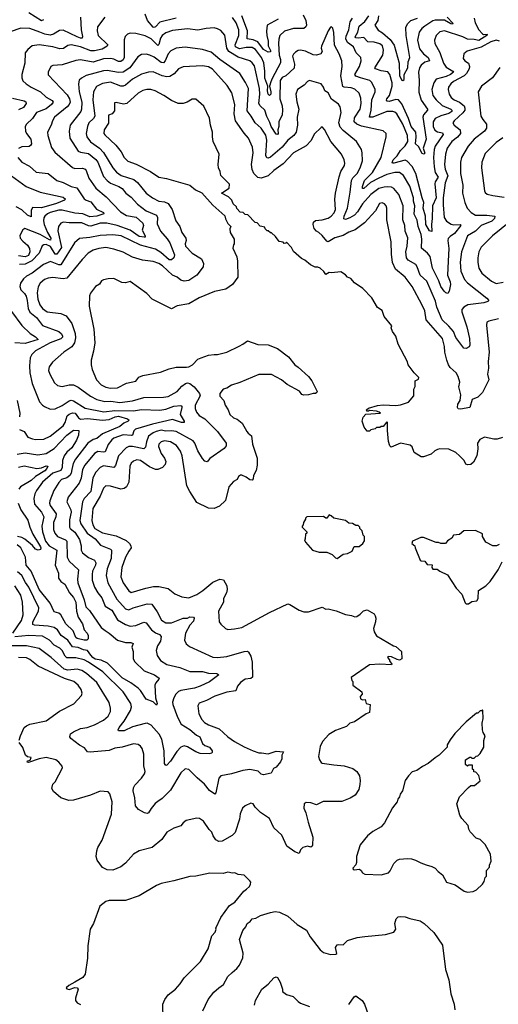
# Model space of a CAD drawing. Extents: x 1933546 to 2138868, y 524910 to 667279.
# Tile 247 of 256: x 2019256 to 2023414, y 611083 to 619632. Entities that reach past the tile are written whole.
import ezdxf

# ---------------------------------------------------------------- set-up
doc = ezdxf.new("R2010")
doc.units = 0

msp = doc.modelspace()

# ---------------------------------------------------------------- linework, layer by layer
at = {"layer": '0CON10XD'}
for points in [[(2019783.7, 619653.6), (2019790.5, 619545), (2019802.3, 619485), (2019798.1, 619471.9), (2019785, 619470.8), (2019755, 619482.1), (2019635, 619542.1), (2019602.4, 619537.6), (2019549.2, 619505), (2019521.3, 619498.7), (2019475, 619506.4), (2019431.5, 619525), (2019345, 619556.7), (2019265, 619557.3), (2019173.6, 619526.4)], [(2019997.2, 619652.8), (2019931.4, 619568.6), (2019928.5, 619535), (2019937.9, 619495), (2020023.3, 619415), (2020015, 619400.9), (2019974.1, 619375.9), (2019905, 619360.6), (2019875, 619361.5), (2019785, 619396.7), (2019705, 619413.1), (2019675, 619406.5), (2019637.6, 619382.4), (2019605, 619378.2), (2019545, 619395.2), (2019425, 619412.9), (2019364.7, 619405.3), (2019327, 619373), (2019305, 619343.3), (2019301.5, 619255), (2019274.6, 619155), (2019276.1, 619126.1), (2019285, 619102), (2019311.4, 619075), (2019355.7, 619045), (2019436.2, 619006.2), (2019485, 618959.2), (2019538.9, 618928.9), (2019546.1, 618915), (2019533.6, 618895), (2019485, 618858.5), (2019402.7, 618825), (2019367.4, 618772.6), (2019314.4, 618725), (2019303.1, 618705), (2019307.8, 618665), (2019314.7, 618644.7), (2019352.2, 618595), (2019360, 618555), (2019351.1, 618538.9), (2019338.5, 618531.5), (2019275, 618527.3), (2019246.4, 618513.6)], [(2019335, 619694.1), (2019445, 619626.2), (2019465, 619633.5)], [(2020616, 619644), (2020475, 619609.8), (2020435, 619569.2), (2020425, 619563.4), (2020415, 619565.9), (2020367.2, 619625), (2020345, 619679.2)], [(2021719.1, 619675), (2021742.7, 619625), (2021747.5, 619585), (2021741.5, 619568.5), (2021725, 619554.5), (2021635, 619554.6), (2021557.3, 619532.7), (2021516.7, 619495), (2021506.8, 619463.2), (2021505.3, 619425), (2021511.2, 619325), (2021522.9, 619285), (2021522.7, 619257.3), (2021449.2, 619120.8), (2021438.9, 619091.1), (2021426.5, 619055), (2021438.4, 619005), (2021436.5, 618985), (2021425, 618974.4), (2021415, 618984.3), (2021409, 619015), (2021411.1, 619055), (2021386, 619125), (2021386.8, 619185), (2021376.1, 619256.1), (2021355.6, 619305), (2021305, 619374.2), (2021275, 619389.8), (2021225, 619389.1), (2021165, 619379), (2021130.4, 619395), (2021128.6, 619415), (2021159.6, 619495), (2021158.7, 619545), (2021135.8, 619605), (2021105, 619650.4)], [(2021500.8, 619635), (2021406.5, 619585), (2021401.3, 619531.3), (2021402, 619495), (2021414.3, 619445), (2021414, 619405), (2021435.4, 619364.6), (2021435, 619353.8), (2021415, 619348.5), (2021375, 619373.9), (2021325, 619438.6), (2021285.8, 619455.8), (2021233.7, 619465), (2021236.1, 619535), (2021185.7, 619665.7)], [(2023205.2, 619645), (2023213.3, 619605), (2023244.4, 619545), (2023275, 619509.2), (2023286.1, 619503.9), (2023316.7, 619505), (2023313.3, 619495), (2023245, 619451.7), (2023205, 619460.4), (2023145, 619461.5), (2023105, 619482.1), (2022945, 619533.8), (2022905, 619527.5), (2022874.5, 619495), (2022860, 619455), (2022860.9, 619425), (2022905.7, 619345.7), (2022938.7, 619255), (2022961.1, 619221.1), (2023017.8, 619185), (2023024.5, 619175), (2022999.2, 619155), (2022962, 619138), (2022873.6, 619116.4), (2022852.7, 619085), (2022836.9, 619025), (2022844, 618975), (2022873.1, 618935), (2022927.3, 618887.3), (2023001.8, 618855), (2023010.4, 618845), (2023010, 618835), (2022983.4, 618816.6), (2022913.1, 618796.9), (2022866.4, 618775), (2022847.1, 618745), (2022848.9, 618705), (2022861.6, 618671.6), (2022885, 618657), (2022928.3, 618648.3), (2022936, 618636), (2022864.2, 618535), (2022856.5, 618505), (2022850.8, 618435), (2022855.2, 618355), (2022865.5, 618305.5), (2022890, 618265), (2022865.7, 618225), (2022862.2, 618207.8), (2022873.4, 618085), (2022841.9, 618015), (2022840.6, 617905), (2022832, 617855), (2022835.8, 617794.2), (2022815, 617799.5), (2022783.6, 617853.6), (2022781.6, 617925), (2022759.8, 617995), (2022765.9, 618045), (2022751.1, 618085), (2022696, 618295), (2022666.1, 618356.1), (2022622.6, 618402.6), (2022605, 618412.7), (2022505, 618387.3), (2022495.9, 618385.9), (2022491.8, 618391.8), (2022501.1, 618415), (2022535, 618451.1), (2022563, 618497), (2022605, 618538), (2022626.5, 618575), (2022625.2, 618625), (2022585, 618723.6), (2022532.5, 618815), (2022515, 618830), (2022496.2, 618836.2), (2022445, 618835.3), (2022325, 618785.3), (2022294.7, 618784.7), (2022309.8, 618845), (2022315.6, 618935), (2022343.1, 619005), (2022343.5, 619025), (2022315.3, 619085.3), (2022298.1, 619105), (2022217.4, 619127.4), (2022175, 619140.8), (2022167.9, 619155), (2022209.4, 619225), (2022223.5, 619275), (2022219.1, 619305), (2022180.4, 619345), (2022156.9, 619395), (2022102.5, 619435), (2022088.3, 619465), (2022091.5, 619488.5), (2022115.2, 619544.8), (2022127.7, 619612.3), (2022146.9, 619645)], [(2022970.4, 619655), (2023019.3, 619600.7), (2023016.2, 619593.8), (2023000.8, 619595), (2022945, 619628.9), (2022865, 619627.7), (2022845, 619621.7), (2022775.2, 619574.8), (2022749.1, 619555), (2022727.1, 619525), (2022713.1, 619455), (2022728.5, 619378.5), (2022763.2, 619335), (2022804, 619305), (2022816.7, 619275), (2022775, 619262.2), (2022743.4, 619236.6), (2022728.7, 619215), (2022720.3, 619175), (2022726.8, 619105), (2022722.8, 619002.8), (2022743.4, 618933.4), (2022800, 618855), (2022798.8, 618845), (2022762.8, 618807.2), (2022757.2, 618785), (2022786.7, 618595), (2022760.6, 618515), (2022776.5, 618473.5), (2022765.8, 618464.2), (2022751.1, 618471.1), (2022719.5, 618529.5), (2022694.8, 618554.8), (2022701.5, 618615), (2022696.9, 618655), (2022657.8, 618705), (2022633.8, 618773.8), (2022575, 618900), (2022545.6, 618935.6), (2022525, 618939.5), (2022465, 618920.9), (2022447.5, 618925), (2022442.3, 618932.3), (2022445.5, 618945), (2022467.3, 618972.7), (2022493.1, 619055), (2022492, 619085), (2022472.9, 619155), (2022455, 619178.4), (2022397.2, 619187.2), (2022347.1, 619205), (2022341.2, 619215), (2022410.4, 619325), (2022416, 619366), (2022407.3, 619405), (2022385, 619423.1), (2022335, 619438), (2022280.6, 619440.6), (2022247, 619477), (2022195, 619471.5), (2022175.6, 619475), (2022171.8, 619481.8), (2022194.1, 619525), (2022205.2, 619574.8), (2022255.7, 619615), (2022288, 619665)], [(2022371.9, 619665), (2022366.7, 619625), (2022340, 619585), (2022371.3, 619541.3), (2022409.1, 619519.1), (2022475, 619461.1), (2022510, 619410), (2022552.8, 619255), (2022554.4, 619144.4), (2022575, 619107.1), (2022585, 619102.5), (2022595, 619113.8), (2022595.6, 619155), (2022627.9, 619215), (2022630, 619265), (2022645.8, 619305), (2022614.4, 619494.4), (2022611.8, 619565), (2022624.8, 619595.2), (2022654, 619626), (2022713.1, 619645)], [(2023077.1, 618915), (2023117.4, 618885), (2023124, 618865), (2023121.5, 618845), (2023107, 618823), (2023030, 618755), (2023019.1, 618735), (2023028.9, 618715), (2023081.5, 618675), (2023086.1, 618645), (2023058.6, 618611.4), (2023010.8, 618575), (2022969.6, 618515), (2022955.3, 618465), (2022945.3, 618375), (2022951.1, 618335), (2022975.3, 618274.8), (2022950.8, 618215), (2022935.8, 618085), (2022934.7, 618025), (2022944.6, 617915), (2022962.7, 617882.7), (2023005, 617857.1), (2023025, 617849.6), (2023083.6, 617853.6), (2023089.6, 617845), (2023031.8, 617775), (2022995, 617750.7), (2022978.8, 617731.2), (2022975.9, 617715), (2022984.9, 617645), (2022978.8, 617535), (2022971.6, 617415), (2022995.9, 617355), (2022998, 617332), (2022986.2, 617275), (2022975, 617255.8), (2022958.9, 617258.9), (2022944.1, 617274.1), (2022915, 617315.7), (2022898.2, 617365), (2022841.6, 617475), (2022821.6, 617575), (2022798, 617605), (2022747.2, 617647.3), (2022750.2, 617725), (2022745, 617766), (2022719, 617835), (2022709.9, 617889.9), (2022684, 617944), (2022688.3, 618015), (2022676.6, 618055), (2022677.4, 618085), (2022645, 618187.5), (2022589.2, 618279.2), (2022556.2, 618306.2), (2022515, 618304.2), (2022445, 618286.7), (2022377.3, 618257.3), (2022302.2, 618217.8), (2022245, 618165.7), (2022235, 618166.7), (2022232.9, 618185), (2022252.6, 618235), (2022320, 618305), (2022395.3, 618435), (2022440, 618615), (2022438.8, 618645), (2022415, 618667.5), (2022225, 618706.5), (2022183.8, 618725), (2022160.9, 618745), (2022165, 618779.4), (2022214.2, 618855), (2022222.2, 618905), (2022220.7, 618950.7), (2022203.8, 618995), (2022167.8, 619027.8), (2022135, 619040.6), (2022074.8, 619044.8), (2022063.2, 619053.2), (2022047.1, 619145), (2022056.1, 619225), (2022053.8, 619273.8), (2022031.9, 619335), (2021992, 619412), (2021985, 619520), (2021977.7, 619557.7), (2021965, 619570), (2021955, 619566.2), (2021936.7, 619535), (2021877.9, 619402.1), (2021875.6, 619385), (2021884.4, 619355), (2021873.4, 619336.6), (2021835, 619324.5), (2021805, 619325.6), (2021738.7, 619358.7), (2021695, 619368.6), (2021675, 619365.7), (2021650.7, 619349.3), (2021635, 619333.8), (2021627.1, 619315), (2021643.1, 619245), (2021640.4, 619209.6), (2021566.9, 619145), (2021535, 619130), (2021520.2, 619105), (2021514.7, 618945), (2021535.3, 618885), (2021540, 618845), (2021535.3, 618804.7), (2021506.2, 618745), (2021507.1, 618705), (2021497.5, 618675), (2021501.9, 618645), (2021495, 618635.8), (2021485, 618638), (2021441, 618705), (2021428.7, 618738.7), (2021402.1, 618792.1), (2021385, 618846.4), (2021343.9, 618885), (2021333.4, 618903.4), (2021342.5, 618985), (2021340.7, 619035), (2021295, 619230), (2021276.6, 619256.6), (2021254.3, 619275), (2021155, 619307.9), (2021074.3, 619354.3), (2021056.5, 619385), (2021036.9, 619496.9), (2021005, 619536.9), (2020975, 619553.3), (2020945, 619560), (2020875, 619554.5), (2020805, 619539.5), (2020715, 619552.9), (2020585, 619539.3), (2020525, 619517.9), (2020495.2, 619494.8), (2020479.6, 619470.4), (2020465, 619416.9), (2020455, 619409.2), (2020397.7, 619465), (2020345, 619492.1), (2020265, 619511.2), (2020215, 619514.5), (2020193.1, 619506.9), (2020171.9, 619485), (2020163.1, 619456.9), (2020164.7, 619305), (2020156.5, 619283.5), (2020135, 619268.9), (2020115, 619269.5), (2020075, 619289.4), (2020045, 619295.9), (2019985, 619292.5), (2019895, 619263.1), (2019785, 619284.7), (2019745, 619277.7), (2019625, 619239.2), (2019545.6, 619234.4), (2019526.2, 619225), (2019504.2, 619175), (2019505, 619153.3), (2019668.3, 618978.3), (2019689.7, 618945), (2019694.1, 618915), (2019687.3, 618895), (2019669.7, 618875), (2019559.4, 618785), (2019541.5, 618755), (2019528.5, 618715), (2019498.9, 618655), (2019500.9, 618625), (2019533.7, 618523.6), (2019562.1, 618482.1), (2019715, 618347.9), (2019735, 618340), (2019801.5, 618341.5), (2019825, 618334.4), (2019835, 618321.2), (2019856, 618255), (2019919.2, 618169.1), (2020007.1, 618095), (2020131.2, 617965), (2020185, 617931.1), (2020267.8, 617917.8), (2020327.1, 617865), (2020331.8, 617845), (2020319.6, 617805), (2020345.7, 617755), (2020346.2, 617745), (2020336.7, 617743.3), (2020295, 617748.1), (2020215.3, 617805.3), (2020104.2, 617844.2), (2020013.7, 617866.3), (2019955, 617865.2), (2019875, 617840.4), (2019855, 617842.9), (2019795, 617868.6), (2019685, 617867.6), (2019636.1, 617873.9), (2019615, 617865.5), (2019592.7, 617837.3), (2019587.9, 617797.9), (2019618.5, 617655), (2019577.9, 617595), (2019565, 617596.9), (2019525, 617661.9), (2019485, 617679.4), (2019465, 617678.5), (2019452.9, 617667.1), (2019424.2, 617605), (2019363.1, 617536.9), (2019305, 617510), (2019255, 617506.5)], [(2023426.2, 619216.2), (2023363.3, 619126.7), (2023267.1, 619055), (2023240, 619005), (2023262.9, 618795), (2023278.1, 618765), (2023310, 618725), (2023311.1, 618688.9), (2023294.4, 618665), (2023205, 618595.5), (2023152.7, 618535), (2023093.6, 618435), (2023084.6, 618395), (2023084, 618295), (2023106.4, 618195), (2023102.5, 618125), (2023122.5, 618045), (2023144.4, 617995), (2023178.3, 617958.3), (2023215, 617935.5), (2023315, 617933.3), (2023383.8, 617925), (2023380.8, 617905), (2023358.3, 617881.7), (2023265, 617843.9), (2023215, 617796.6), (2023145.5, 617755), (2023093.3, 617615), (2023082.4, 617527.6), (2023087.5, 617447.5), (2023120.8, 617375), (2023145, 617347.1), (2023314.6, 617214.6), (2023331.2, 617195), (2023323.3, 617185), (2023287.4, 617172.6), (2023150, 617155), (2023114.2, 617135), (2023097.8, 617115), (2023098.2, 617095), (2023140.3, 616965), (2023163.6, 616865), (2023167.5, 616805), (2023159.7, 616790.3), (2023135, 616778), (2023115, 616780), (2023045, 616872.5), (2023025.4, 616925), (2022985, 616971.8), (2022925.8, 617025.8), (2022879.5, 617135), (2022867, 617187), (2022792.9, 617362.9), (2022735, 617413.1), (2022709.2, 617485), (2022696.4, 617505), (2022631.4, 617545), (2022615.3, 617565.3), (2022610.3, 617615), (2022622.1, 617665), (2022629.2, 617739.2), (2022603.8, 617795), (2022600.4, 617845), (2022583.5, 617895), (2022586.9, 618015), (2022549.2, 618115), (2022505, 618166.4), (2022485, 618176.8), (2022455, 618180.3), (2022421.7, 618178.3), (2022375, 618165.3), (2022307.2, 618115), (2022235, 618033.9), (2022191.7, 617965), (2022165, 617936), (2022125, 617910.9), (2022085, 617897.8), (2022071.8, 617901.8), (2022074.1, 617925), (2022103.3, 617995), (2022128.3, 618135), (2022138.8, 618235), (2022151.4, 618258.6), (2022188.7, 618295), (2022214.6, 618345), (2022235.4, 618405), (2022231.8, 618475), (2022225.4, 618505.4), (2022183.3, 618575), (2022065, 618670), (2022038.8, 618698.8), (2022027.7, 618735), (2022050, 618825), (2022041.1, 618875), (2022025, 618898.6), (2021965, 618942.9), (2021936.9, 618996.9), (2021908, 619015), (2021894.7, 619044.7), (2021875, 619074.2), (2021775, 619104), (2021755, 619095.8), (2021727.4, 619062.6), (2021670.8, 619025), (2021655.6, 618985), (2021662.4, 618917.6), (2021682.2, 618855), (2021667.8, 618785), (2021670.8, 618715), (2021658.8, 618655), (2021638.9, 618625), (2021585, 618584.7), (2021535.7, 618524.3), (2021435, 618437.7), (2021415, 618428.2), (2021402.2, 618432.2), (2021393.4, 618453.4), (2021402.1, 618585), (2021395, 618628.1), (2021355, 618690.9), (2021300.4, 618735), (2021267.7, 618795), (2021231.5, 618841.5), (2021242.7, 619035), (2021217.6, 619087.6), (2021167.3, 619165), (2020993.5, 619285), (2020919.7, 619349.8), (2020845, 619372), (2020695, 619393.6), (2020615, 619383.8), (2020569.2, 619360.8), (2020546.4, 619335), (2020518.8, 619275), (2020505, 619257.9), (2020485, 619261.6), (2020425, 619306.1), (2020388, 619325), (2020355, 619331.8), (2020315, 619330), (2020281.7, 619308.3), (2020212, 619215), (2020155, 619176.8), (2020115, 619173.8), (2020015, 619190.5), (2019985, 619188.4), (2019835, 619146.4), (2019793.9, 619123.9), (2019773.4, 619106.6), (2019768.6, 619075), (2019774.1, 619004.1), (2019796.7, 618915), (2019794.2, 618855.8), (2019786.2, 618833.8), (2019693.8, 618715), (2019686.1, 618663.9), (2019692.4, 618602.4), (2019765, 618490.5), (2019785, 618480.9), (2019855, 618468.8), (2019917.5, 618417.5), (2019933.8, 618395), (2019985, 618269.4), (2020015.2, 618235.2), (2020045, 618213.7), (2020116.5, 618185), (2020146.3, 618166.3), (2020178.6, 618125), (2020225, 618092.1), (2020279.7, 618029.8), (2020355, 617971.6), (2020445.5, 617935), (2020453.2, 617915), (2020450.2, 617859.8)], [(2023425, 619446.6), (2023395, 619454), (2023349.3, 619440.7), (2023265.6, 619394.4), (2023142.4, 619357.6), (2023115, 619336.2), (2023107.5, 619295), (2023124, 619275), (2023155.6, 619255), (2023164.6, 619225), (2023160.8, 619205), (2023137.2, 619165), (2023116.1, 619143.9), (2023025.5, 619095), (2023000.5, 619075), (2022982.1, 619045), (2022977.7, 619025), (2022986.6, 618986.6), (2023003.3, 618955), (2023030, 618935), (2023077.1, 618915)], [(2023416.2, 617033.8), (2023332.5, 617015), (2023315, 617006), (2023310.3, 616980.3), (2023334.8, 616745), (2023327, 616665), (2023329.3, 616605), (2023319.1, 616555), (2023331.1, 616505), (2023275, 616394.2), (2023235, 616354.3), (2023187, 616333), (2023165, 616264.4), (2023085, 616251.4), (2023064.2, 616254.2), (2023059.2, 616265), (2023062.2, 616295), (2023083.2, 616326.8), (2023086.8, 616375), (2023070.7, 616445), (2023080, 616485), (2023064.7, 616534.7), (2023046.4, 616566.4), (2022995, 616613.1), (2022981.2, 616635), (2022965.3, 616675), (2022950.3, 616745), (2022947.4, 616795), (2022927.8, 616865), (2022787.7, 617025), (2022775.2, 617105.2), (2022749.7, 617160.3), (2022666.2, 617316.2), (2022605, 617396.2), (2022522.1, 617465), (2022493.4, 617525), (2022484.7, 617595), (2022482.4, 617702.4), (2022446.4, 617895), (2022444.5, 617995), (2022439.5, 618015), (2022425, 618034.4), (2022405, 618041.8), (2022383.1, 618035), (2022347, 617973), (2022252.2, 617867.8), (2022171.5, 617808.5), (2022115, 617786), (2022065, 617757.7), (2021992.9, 617737.1), (2021935, 617703.9), (2021925, 617707.5), (2021885, 617759.2), (2021855, 617782.9), (2021835.3, 617795.3), (2021815, 617820), (2021806.5, 617855), (2021809.3, 617875), (2021825, 617888.9), (2021885, 617894.8), (2021935, 617908.9), (2021960.9, 617925), (2021989.4, 617955), (2021998.2, 617985), (2021994.6, 618075), (2022000.4, 618125), (2022031.8, 618268.2), (2022046.9, 618315), (2022077.3, 618365), (2022080.8, 618385), (2022076.2, 618415), (2022051.5, 618465), (2021960.4, 618575), (2021905, 618678), (2021885, 618701.2), (2021875, 618696), (2021815, 618638), (2021787.8, 618582.2), (2021745, 618537.7), (2021634.7, 618475.3), (2021545, 618381.1), (2021465, 618321.5), (2021415, 618276.2), (2021355.3, 618254.7), (2021325, 618262.9), (2021291.3, 618295), (2021275, 618331.2), (2021270.3, 618375), (2021284.6, 618475), (2021280, 618525), (2021243.1, 618603.1), (2021205, 618646.9), (2021129.7, 618755), (2021118.4, 618815), (2021124.7, 618895), (2021097.7, 618997.7), (2021059.9, 619059.9), (2020932.3, 619202.3), (2020895, 619221.8), (2020845, 619232), (2020675, 619221.9), (2020635, 619205.6), (2020597.4, 619162.6), (2020561.5, 619138.5), (2020535.4, 619135.4), (2020495.4, 619144.6), (2020415, 619178.7), (2020375, 619176.8), (2020315, 619158.2), (2020235, 619116.8), (2020175, 619063.1), (2020155, 619054.6), (2020135, 619054.7), (2020045, 619089.4), (2019975, 619079.1), (2019925, 619050.5), (2019897.3, 619005), (2019890.5, 618935), (2019908.2, 618795), (2019896.9, 618775), (2019857.7, 618735), (2019844.6, 618705), (2019832.7, 618645), (2019840.7, 618615), (2019870.3, 618570.3), (2019949.5, 618515), (2019985, 618479.6), (2020066.5, 618346.5), (2020096.9, 618306.9), (2020138, 618278), (2020246.8, 618243.2), (2020279.3, 618219.3), (2020355, 618124.5), (2020408.9, 618085), (2020465, 618056.1), (2020515, 618050.4), (2020546.5, 618035), (2020580, 617985), (2020611.8, 617885), (2020647.7, 617835), (2020665, 617784), (2020698.7, 617735), (2020702.8, 617715), (2020693.2, 617685), (2020696.4, 617666.4), (2020753.3, 617603.3), (2020834.3, 617555), (2020854.4, 617515), (2020850, 617485), (2020795.6, 617415), (2020725, 617368.2), (2020685, 617361.2), (2020655, 617370.6), (2020625.5, 617395.5), (2020584, 617415), (2020496.4, 617495), (2020465, 617515.4), (2020415, 617531.2), (2020323.2, 617543.2)], [(2019195, 618949.3), (2019296.7, 618926.7), (2019308.9, 618918.9), (2019313.8, 618905), (2019289.6, 618870.4), (2019245, 618848.8)], [(2020507.5, 618972.5), (2020432.5, 619015), (2020395, 619025.6), (2020360, 619025), (2020325, 619015.7), (2020286, 618995), (2020186.2, 618903.8), (2020159.1, 618899.1), (2020095, 618913.3), (2020080, 618910), (2020078.8, 618841.2), (2020058.8, 618815), (2020027.5, 618802.5), (2020027.8, 618732.2), (2019990, 618675), (2019987.5, 618645), (2019995, 618630.8), (2020091.1, 618541.1), (2020137.5, 618485), (2020164.2, 618435), (2020194.5, 618404.5), (2020267.3, 618377.3), (2020392.7, 618312.7), (2020464.1, 618264.1), (2020532.3, 618252.3), (2020733.9, 618193.9), (2020783.9, 618153.9), (2020838, 618128), (2020935, 618022.5), (2021038.3, 617928.3), (2021043, 617903), (2021063, 617863), (2021090, 617835), (2021082.5, 617815), (2021083.6, 617783.6), (2021120, 617725), (2021120, 617685), (2021113, 617677), (2021108.3, 617648.3), (2021141.7, 617571.7), (2021147.5, 617535), (2021150, 617395), (2021105, 617332.5), (2021046.4, 617293.6), (2020948.3, 617271.7), (2020815, 617216.2), (2020725, 617166.2), (2020625, 617146.2), (2020575, 617121.2), (2020406.4, 617206.4), (2020360, 617255), (2020215, 617358.8), (2020175, 617348), (2020145, 617350.8), (2020075, 617383.8), (2020025, 617383.3), (2019985, 617374.2), (2019965.7, 617364.3), (2019950, 617335), (2019914.6, 617315.4), (2019872, 617258), (2019862, 617235), (2019858.8, 617145), (2019900, 616945), (2019908.8, 616825), (2019898, 616755), (2019876, 616675), (2019878, 616635), (2019886, 616595), (2019924.2, 616505), (2019965, 616461.2), (2020005, 616440), (2020045, 616432.5), (2020105, 616434.2), (2020185, 616476.2), (2020265, 616493.8), (2020291.2, 616528.8), (2020325, 616543.8), (2020478.3, 616571.7), (2020555, 616601.2), (2020615, 616616.2), (2020705, 616613.8), (2020725, 616618.8), (2020756.7, 616635), (2020805, 616683.3), (2020832.7, 616697.3), (2020895, 616718), (2020945, 616726), (2020975.9, 616724.1), (2021055, 616746.2), (2021161.7, 616798.3), (2021195, 616813.8), (2021235, 616843.3), (2021325, 616811.2), (2021415, 616808), (2021495, 616776.7), (2021592.5, 616705), (2021647.5, 616635), (2021676.7, 616615), (2021763.9, 616533.9), (2021793.3, 616495), (2021840, 616405), (2021837.5, 616395), (2021825, 616387.5), (2021805, 616387.5), (2021765, 616373.3), (2021725, 616372.5), (2021708.3, 616378.3), (2021687, 616407), (2021580, 616465), (2021530, 616505), (2021445, 616552.5), (2021335, 616550), (2021167.7, 616482.3), (2021095, 616460), (2021055, 616434), (2021025, 616424), (2020995.7, 616385), (2020994.3, 616364.3), (2021030, 616325), (2021040, 616285), (2021066.2, 616245), (2021081.2, 616205), (2021114.2, 616174.2), (2021145, 616163.8), (2021189.7, 616129.7), (2021228, 616055), (2021242.4, 616042.4), (2021269.4, 616019.4), (2021279.4, 615945), (2021319.2, 615825), (2021319.2, 615765), (2021311.7, 615718.3), (2021286.7, 615675), (2021283.3, 615645), (2021275, 615633.8), (2021255, 615636.2), (2021225, 615661.2), (2021186.1, 615676.1), (2021175, 615676.2), (2021157.5, 615665), (2021145, 615640), (2021115, 615622.5), (2021073.6, 615576.4), (2021044.1, 615455.9), (2020991.7, 615408.3), (2020945, 615386.7), (2020895, 615390.6), (2020795, 615440.8), (2020734.3, 615535), (2020708.5, 615585), (2020667.5, 615845), (2020652.9, 615885), (2020618.1, 615935), (2020565, 615966.4), (2020515, 615974.6), (2020485, 615965.9), (2020465.4, 615945), (2020462.1, 615925), (2020484.8, 615864.8), (2020515.6, 615825), (2020525.8, 615795), (2020521.2, 615768.8), (2020495.5, 615744.5), (2020455, 615725.7), (2020435, 615726.5), (2020385, 615748.2), (2020305, 615805.8), (2020275, 615810.5), (2020245, 615799.7), (2020225, 615780), (2020213.1, 615755), (2020205.3, 615615), (2020185, 615575.6), (2020165, 615562.7), (2020135, 615556.9), (2020045, 615582.5), (2020005, 615584.4), (2019985, 615564.2), (2019955.6, 615494.4), (2019891.7, 615388.3), (2019883.6, 615285), (2019892.4, 615245), (2019909.6, 615215), (2019975, 615176.9), (2020095, 615150), (2020179.9, 615109.9), (2020209.5, 615085), (2020222.7, 615065), (2020223.6, 615045), (2020203.7, 615016.3), (2020175, 614964.2), (2020142.9, 614875), (2020133.7, 614793.7), (2020155, 614742), (2020205, 614673.8), (2020225, 614658.8), (2020353.4, 614696.6), (2020419.8, 614710.2), (2020465, 614711.5), (2020545, 614692.9), (2020605, 614646), (2020665, 614620), (2020725, 614611.4), (2020795, 614641.9), (2020846.2, 614675), (2020933.2, 614746.8), (2020995, 614773.3), (2021027.3, 614767.3), (2021056.2, 614715), (2021060, 614685), (2021052.5, 614655), (2021026.2, 614605), (2021025.9, 614574.1), (2020983.9, 614496.1), (2020990, 614405), (2021002.3, 614382.3), (2021045, 614346.7), (2021065, 614337.5), (2021123.6, 614343.6), (2021185, 614353.8), (2021425, 614484.2), (2021585, 614559.2), (2021603.3, 614555), (2021685, 614506.2), (2021725, 614491.2), (2021765, 614491.2), (2021885, 614530), (2021915, 614513.8), (2021935, 614516.2), (2022005, 614500), (2022085, 614467.5), (2022139.3, 614459.3), (2022167, 614447), (2022185, 614450), (2022215, 614470), (2022242, 614498), (2022275, 614506.7), (2022334, 614474), (2022343.8, 614455), (2022348.8, 614435), (2022346.1, 614403.9), (2022330, 614345), (2022336.1, 614316.1), (2022355, 614282.5), (2022503.8, 614195), (2022525, 614190.8), (2022572.3, 614145), (2022576.7, 614083.3), (2022555, 614070.8), (2022535.5, 614075.5), (2022485, 614100), (2022458.3, 614101.7), (2022450, 614095), (2022470, 614075), (2022470, 614065), (2022490, 614035), (2022485, 614030), (2022385, 614037.5), (2022295, 614030), (2022135, 613920), (2022140, 613895), (2022150, 613885), (2022150, 613855), (2022227.5, 613795), (2022230, 613775), (2022213.3, 613755), (2022217.5, 613735), (2022235, 613726.7), (2022258.3, 613728.3), (2022265, 613693.3), (2022300, 613685), (2022293.8, 613616.2), (2022265, 613606.2), (2022165, 613536), (2022125, 613523.3), (2022095.9, 613494.1), (2021998.3, 613461.7), (2021942.5, 613425), (2021886.7, 613365), (2021867.3, 613322.7), (2021853.3, 613235), (2021861.4, 613205), (2021875, 613183.3), (2021885, 613176.7), (2021985, 613160.8), (2022075, 613154.4), (2022151.2, 613131.2), (2022183.5, 613103.5), (2022206.8, 613066.8), (2022214.6, 613025), (2022209.8, 612990.2), (2022201.5, 612948.5), (2022170.4, 612899.6), (2022126.5, 612873.5), (2022055, 612843.3), (2021893.6, 612843.6), (2021835, 612814), (2021785, 612831.2), (2021745, 612836.2), (2021727.5, 612825), (2021723.8, 612785), (2021743.3, 612745), (2021761.2, 612665), (2021803, 612533), (2021801.2, 612465), (2021797.5, 612455), (2021785, 612447.5), (2021755, 612456.7), (2021715, 612444.4), (2021694.5, 612425.5), (2021685, 612392.5), (2021645.8, 612405.8), (2021576.2, 612455), (2021532, 612552), (2021464.5, 612614.5), (2021425, 612696), (2021348.8, 612748.8), (2021302.5, 612795), (2021285, 612822.5), (2021265, 612830), (2021215, 612807.5), (2021192.5, 612785), (2021172.5, 612737.5), (2021165, 612690), (2021128.8, 612575), (2021100.8, 612549.2), (2021015, 612499.5), (2020985, 612497.5), (2020960.7, 612510.7), (2020935.6, 612545), (2020925, 612577.5), (2020901.7, 612601.7), (2020853, 612673), (2020817.5, 612695), (2020795, 612699.2), (2020701.7, 612678.3), (2020675, 612660), (2020655, 612631.2), (2020595, 612613.3), (2020535, 612576.2), (2020490, 612515), (2020406.6, 612443.4), (2020294.5, 612415.5), (2020244.4, 612385.6), (2020175, 612308.8), (2020135, 612276.7), (2020065, 612248), (2020015, 612250.5), (2019975, 612270), (2019929.5, 612335), (2019921.5, 612365), (2019927.1, 612415), (2019936.5, 612445), (2019971.5, 612508.5), (2020054.3, 612735), (2020060.5, 612840.5), (2020040.7, 612910.7), (2020025, 612927.5), (2019955, 612932.5), (2019872.3, 612897.7), (2019725, 612854), (2019683.9, 612853.9), (2019612.5, 612875), (2019550.5, 612930.5), (2019536.4, 612956.4), (2019543.8, 612995), (2019563.8, 613015), (2019627.5, 613135), (2019625, 613150), (2019597.5, 613185), (2019570, 613205), (2019485, 613226), (2019424.3, 613215.7), (2019333.3, 613183.3), (2019320, 613185), (2019325, 613196.7), (2019348.3, 613201.7), (2019357, 613227), (2019325, 613232.5), (2019307.5, 613245), (2019283.6, 613313.6), (2019252.5, 613355)], [(2023450, 616005), (2023405, 615990), (2023375, 615988.8), (2023295, 616008), (2023252.7, 615987.3), (2023232, 615955), (2023236, 615905), (2023226, 615845), (2023198.7, 615791.3), (2023175, 615770.8), (2023145.9, 615765.9), (2023132.7, 615772.7), (2023117.1, 615805), (2023078, 615845), (2023045, 615872.9), (2022985, 615904.2), (2022905, 615906.7), (2022885, 615901.2), (2022860.9, 615889.1), (2022830.3, 615859.7), (2022765, 615836.7), (2022745, 615836.2), (2022684.1, 615874.1), (2022665, 615922.5), (2022647.7, 615937.7), (2022565, 615953.8), (2022481.7, 615921.7), (2022470.5, 615930.5), (2022460.5, 615970.5), (2022450, 616065), (2022450, 616135), (2022445, 616140), (2022415, 616100), (2022395, 616100), (2022385, 616090), (2022355, 616090), (2022345, 616080), (2022305, 616070), (2022295, 616060), (2022275, 616060), (2022247.5, 616095), (2022230, 616145), (2022240.3, 616179.7), (2022263.3, 616206.7), (2022390, 616215), (2022380, 616225), (2022355, 616232.5), (2022295, 616240), (2022287, 616233), (2022273, 616233), (2022270, 616245), (2022285, 616257.5), (2022365, 616282.5), (2022415, 616287.5), (2022525, 616283.3), (2022565, 616287.5), (2022635, 616310), (2022680, 616365), (2022680, 616425), (2022691.7, 616448.3), (2022692.5, 616495), (2022719.3, 616510.7), (2022723.3, 616525), (2022682.5, 616565), (2022630, 616635), (2022625, 616660), (2022542.5, 616815), (2022522.5, 616885), (2022493.3, 616925), (2022482.5, 616955), (2022487.5, 616975), (2022423.3, 617055), (2022406.1, 617106.1), (2022364.1, 617134.1), (2022315.8, 617215.8), (2022237.7, 617297.7), (2022165, 617346.7), (2022132.5, 617385), (2022105, 617397.5), (2022085, 617416.7), (2022045, 617442.5), (2021965, 617433.3), (2021943.6, 617436.4), (2021915, 617420), (2021896.8, 617446.8), (2021865, 617473.3), (2021845, 617482.5), (2021823.6, 617483.6), (2021783, 617503), (2021733, 617543), (2021705, 617557.5), (2021635, 617620), (2021617.5, 617655), (2021575, 617700), (2021568.3, 617691.7), (2021555, 617690), (2021545, 617700), (2021510, 617705), (2021478.3, 617748.3), (2021445, 617780), (2021435, 617780), (2021415, 617800), (2021405, 617800), (2021390, 617815), (2021385, 617830), (2021345, 617840), (2021318.3, 617868.3), (2021301.7, 617871.7), (2021238.3, 617938.3), (2021215, 617940), (2021198.3, 617958.3), (2021171.7, 617961.7), (2021141.7, 617991.7), (2021138.3, 618008.3), (2021111.7, 618031.7), (2021100, 618065), (2021070, 618095), (2021010, 618125), (2021075, 618170), (2021077.5, 618205), (2021005, 618280), (2020997.5, 618315), (2020982.5, 618345), (2020980, 618375), (2020988.8, 618465), (2020936.7, 618575), (2020930, 618615), (2020932.5, 618655), (2020912.5, 618715), (2020906.4, 618776.4), (2020855, 618880), (2020785, 618942.5), (2020755, 618942.5), (2020710, 618915), (2020676.1, 618903.9), (2020634.1, 618904.1), (2020575, 618931.2), (2020507.5, 618972.5)], [(2023452.2, 618605), (2023395.8, 618564.2), (2023300.2, 618469.8), (2023269.6, 618395), (2023267.3, 618345), (2023293.8, 618145), (2023300.6, 618130.6), (2023316.8, 618116.8), (2023365.7, 618105.7), (2023465, 618091.2)], [(2019240.9, 618435), (2019273.8, 618395), (2019340.4, 618360.4), (2019399.4, 618309.4), (2019503.8, 618295), (2019580, 618235), (2019635, 618217.2), (2019705, 618182.5), (2019751.4, 618171.4), (2019817.4, 618077.4), (2019835, 618064.6), (2019875, 618051.5), (2019925, 617986.2), (2019985, 617956.7), (2019986, 617945), (2019927.5, 617925), (2019865, 617919.8), (2019806.1, 617946.1), (2019735, 617950.6), (2019625, 617979.3), (2019595, 617978), (2019522.2, 617957.8), (2019496.7, 617945), (2019475.6, 617925), (2019467.5, 617912.5), (2019464.1, 617885), (2019468.3, 617855), (2019497.3, 617785), (2019527.5, 617735), (2019525, 617718.8), (2019515, 617719.3), (2019435, 617766.3), (2019302.2, 617817.8), (2019282.4, 617807.6), (2019256.8, 617756.8), (2019261.8, 617735), (2019285, 617709.6), (2019323.1, 617673.1), (2019341.4, 617645), (2019344.3, 617615), (2019332, 617585), (2019305, 617571.9), (2019245, 617580.4)], [(2019185, 618276.9), (2019312.9, 618182.9), (2019435, 618134.6), (2019635, 618090), (2019654.3, 618075), (2019646.7, 618065), (2019575, 618037), (2019445, 617997.6), (2019367.5, 618002.5), (2019354.8, 617975), (2019355, 617919.2), (2019325, 617934.1), (2019275, 617980), (2019225, 618006)], [(2020450.2, 617859.8), (2020479.4, 617795), (2020538.6, 617728.6), (2020560.7, 617695), (2020600.7, 617590.7), (2020594.1, 617565), (2020575, 617546.1), (2020555, 617548.1), (2020481.3, 617611.3), (2020435, 617639.1), (2020305, 617675.2), (2020137.5, 617755), (2020065, 617764.7), (2019955, 617759.1), (2019865, 617739.6), (2019775, 617731.9), (2019731.9, 617695), (2019615, 617504.7), (2019595, 617503.9), (2019525, 617531.6), (2019462.3, 617507.7), (2019365, 617431.3), (2019316.9, 617405), (2019288.8, 617381.2), (2019262.1, 617345), (2019258.5, 617315), (2019265.5, 617285.5), (2019298.9, 617255), (2019311.5, 617231.5), (2019322.3, 617195), (2019329.1, 617125), (2019345, 617092.9), (2019402.5, 617045), (2019455, 616977.5), (2019595, 616924.6), (2019618.8, 616905), (2019629.2, 616885), (2019628.8, 616875), (2019615, 616860.9), (2019521.8, 616825), (2019393.7, 616756.3), (2019361.1, 616725), (2019348.1, 616695), (2019342.3, 616627.7), (2019344.7, 616565), (2019363.5, 616473.5), (2019429.4, 616315), (2019454.2, 616285), (2019472.7, 616272.7), (2019521.7, 616251.7), (2019565, 616254.4), (2019625, 616282.3), (2019685, 616322.2), (2019705, 616327.6), (2019725, 616323.1), (2019825, 616258.9), (2019986.2, 616226.2), (2020082.6, 616237.4), (2020244.8, 616234.8), (2020315, 616248.3), (2020475, 616242.3), (2020525, 616249.6), (2020595, 616275.4), (2020655, 616282.9), (2020665, 616275.8), (2020665.3, 616265.3), (2020650.9, 616205), (2020686.5, 616145), (2020684.1, 616135.9), (2020663.3, 616135), (2020585, 616161.2), (2020409.5, 616120.5), (2020263.2, 616076.8), (2020246.9, 616063.1), (2020235.4, 616025), (2020228.2, 616021.8), (2020155, 616026.4), (2020075, 615997.9), (2020057.5, 615985), (2020025.7, 615944.3), (2020000.2, 615879.8), (2019985, 615875.9), (2019935, 615881.6), (2019905, 615864.6), (2019820.9, 615765), (2019803.3, 615725), (2019790, 615650), (2019772.4, 615607.6), (2019676.6, 615485), (2019666.7, 615445), (2019700.7, 615375), (2019704.7, 615355), (2019688.4, 615288.4), (2019690.3, 615225), (2019695, 615214.6), (2019735, 615183.3), (2019777.2, 615117.2), (2019790.3, 615065), (2019790.4, 615025), (2019802.9, 615002.9), (2019853.1, 614963.1), (2019905, 614939.4), (2019918.2, 614915), (2019915.4, 614895), (2019889.7, 614845), (2019884.7, 614815), (2019885.4, 614765), (2019907.6, 614705), (2019935, 614655.5), (2019970.8, 614610.9), (2019998.9, 614538.9), (2020056.8, 614505), (2020105, 614421.2), (2020175, 614380.4), (2020215, 614366), (2020265, 614371.2), (2020335, 614400), (2020353.9, 614393.9), (2020401.2, 614335), (2020435, 614309.7), (2020470.6, 614295), (2020485, 614276.2), (2020478.1, 614235), (2020453.3, 614195), (2020440.6, 614155), (2020450.2, 614110.2), (2020479.5, 614069.5), (2020535, 614033.8), (2020648.2, 614008.2), (2020735, 613972.3), (2020788.8, 613971.2), (2020845, 613971.3), (2020895, 613956.7), (2020967.5, 613955), (2020986.7, 613945), (2020905, 613883.4), (2020825, 613844.7), (2020775, 613827.1), (2020655, 613806.5), (2020635, 613798.2), (2020612.9, 613777.1), (2020596.4, 613745), (2020584.6, 613705.4), (2020587.3, 613685), (2020628.1, 613575), (2020659.3, 613515), (2020735, 613468.7), (2020790.9, 613420.9), (2020820.5, 613405), (2020845, 613348), (2020865, 613328.8), (2020905, 613314.3), (2020926.9, 613285), (2020928.6, 613271.4), (2020925, 613264), (2020903.3, 613256.7), (2020825, 613259.4), (2020785, 613275.5), (2020715, 613319.6), (2020685, 613326.7), (2020654.7, 613315.3), (2020621.4, 613278.6), (2020565, 613194.5), (2020535, 613159.2), (2020525, 613156), (2020513.8, 613173.8), (2020512.5, 613285), (2020492.5, 613385), (2020468.6, 613428.6), (2020397.9, 613507.9), (2020365, 613522.7), (2020345, 613522.3), (2020235, 613491.1), (2020165, 613458.7), (2020116, 613456), (2020112.5, 613465), (2020120.5, 613485), (2020165, 613542.7), (2020220, 613635), (2020227, 613667), (2020221.8, 613695), (2020156.4, 613796.4), (2019979, 613969), (2019855, 614054.3), (2019816.2, 614073.8), (2019745, 614092.3), (2019665, 614092.2), (2019650, 614105), (2019625, 614154.5), (2019605.9, 614175.9), (2019555, 614201.1), (2019514.5, 614244.5), (2019455, 614279.5), (2019335, 614283.7), (2019215, 614274.2)], [(2023515, 617876), (2023361.9, 617755), (2023265, 617656.5), (2023245.4, 617615), (2023234.6, 617565), (2023234.6, 617525), (2023244.7, 617474.7), (2023269.9, 617429.9), (2023355, 617362.1), (2023395, 617341.2), (2023455, 617352.1)], [(2020323.2, 617543.2), (2020235, 617570.8), (2020155, 617612.7), (2020075, 617640.7), (2020005, 617652.8), (2019945, 617645.3), (2019895, 617629.6), (2019851.1, 617605), (2019799.3, 617550.7), (2019665, 617387.8), (2019635, 617380.5), (2019545, 617393.1), (2019505, 617388.2), (2019473.1, 617375), (2019435, 617343.3), (2019418, 617312), (2019409.6, 617260.4), (2019413.4, 617205), (2019430, 617155), (2019455, 617123.8), (2019495, 617095.9), (2019615, 617081.2), (2019660.7, 617060.7), (2019708.8, 616995), (2019737.4, 616907.4), (2019741.1, 616868.9), (2019731.8, 616825), (2019708.8, 616791.2), (2019639.4, 616745), (2019541.4, 616658.6), (2019511.7, 616618.3), (2019508.1, 616585), (2019518.1, 616555), (2019558.6, 616478.6), (2019585, 616456.7), (2019625, 616447.5), (2019685, 616461.2), (2019725, 616460.4), (2019765, 616440), (2019872.2, 616362.2), (2019925.2, 616335.2), (2019995, 616316.8), (2020048.6, 616318.6), (2020125, 616307), (2020235, 616321.9), (2020335, 616352.1), (2020505, 616354), (2020545, 616361.2), (2020625.2, 616404.8), (2020665, 616450.7), (2020695.6, 616474.4), (2020715, 616478.1), (2020735, 616472.2), (2020771.6, 616445), (2020818.4, 616385), (2020824.1, 616365), (2020779.6, 616285), (2020781.3, 616255), (2020793.2, 616223.2), (2020814.4, 616195), (2020865, 616165.4), (2020975.6, 616055), (2021050, 615955), (2021048.6, 615931.4), (2021031.1, 615908.9), (2020908.5, 615821.5), (2020885, 615792.5), (2020865, 615800), (2020845, 615821.2), (2020805, 615888.1), (2020777.8, 615955), (2020764.2, 615974.2), (2020615, 616056.7), (2020575, 616063.3), (2020525, 616059.3), (2020485, 616069.1), (2020440.8, 616055), (2020415, 616044.7), (2020376.5, 616015), (2020357.9, 615967.9), (2020349.8, 615920.2), (2020335, 615905.5), (2020235, 615927.1), (2020205, 615924.7), (2020182.7, 615915), (2020115.8, 615844.2), (2020089.4, 615760.6), (2020075, 615743.5), (2019985, 615758.9), (2019954.4, 615745), (2019917.2, 615702.7), (2019892.8, 615655), (2019873.1, 615535), (2019815.8, 615474.2), (2019801.8, 615445), (2019778.9, 615285), (2019787.2, 615255), (2019843, 615173), (2019911.8, 615125), (2019959.6, 615069.6), (2020044.2, 615035), (2020054.3, 615025), (2020051.3, 614955), (2020016.5, 614863.5), (2020008.5, 614805), (2020023.4, 614743.4), (2020100.3, 614600.3), (2020176.5, 614516.5), (2020205, 614506.7), (2020240.8, 614525), (2020365, 614559.2), (2020405, 614556.7), (2020450.8, 614490.8), (2020487.8, 614417.8), (2020525, 614394.7), (2020575, 614395.3), (2020675, 614434.6), (2020713, 614437), (2020735, 614446.4), (2020767.5, 614445), (2020772, 614435), (2020765, 614410), (2020735, 614374.3), (2020697.3, 614305), (2020687.8, 614245), (2020701.7, 614211.7), (2020730.2, 614190.2), (2020935, 614098.2), (2020975, 614094.5), (2021057, 614103), (2021205.3, 614145.3), (2021235, 614147.7), (2021245, 614141.5), (2021264.8, 614105), (2021276.7, 614055), (2021277.5, 613922.5), (2021265, 613911.6), (2021216, 613905), (2021175, 613877.5), (2021147.7, 613845), (2021134.3, 613805), (2021055, 613793.3), (2020951.4, 613758.6), (2020880.4, 613719.6), (2020815, 613698.9), (2020803.3, 613675), (2020812.1, 613605), (2020838.7, 613555), (2020860.7, 613530.7), (2020895, 613508.8), (2020988, 613475), (2021064.3, 613405), (2021121.4, 613365), (2021205, 613318.8), (2021284, 613284), (2021335, 613267.5), (2021356.5, 613266.5), (2021415, 613258.8), (2021485, 613280), (2021547.5, 613275), (2021533.8, 613245), (2021533.8, 613215), (2021522.3, 613187.7), (2021485, 613143.3), (2021460.7, 613129.3), (2021440.7, 613089.3), (2021375, 613074.5), (2021355, 613081.9), (2021326.9, 613106.9), (2021255, 613121.1), (2021195, 613114.4), (2021095.8, 613084.2), (2021002.4, 613067.6), (2020985.5, 613045), (2020960.5, 612919.5), (2020952.3, 612907.7), (2020905, 612938.5), (2020861.5, 612995), (2020798.3, 613048.3), (2020725, 613122.9), (2020695, 613126.9), (2020655, 613091.4), (2020565, 612941.4), (2020495, 612869.4), (2020456, 612844), (2020434, 612826), (2020397.3, 612782.7), (2020375.4, 612745), (2020365, 612738.7), (2020340.4, 612745), (2020288.1, 612775), (2020262, 612805), (2020256.9, 612875), (2020242.9, 612935), (2020245, 612961.2), (2020257.1, 612985), (2020314.7, 613045.3), (2020340, 613085), (2020345.6, 613105), (2020334.4, 613154.4), (2020334.2, 613255), (2020320.6, 613305), (2020305.4, 613325.4), (2020285, 613340), (2020245, 613344.3), (2020145.4, 613314.6), (2020083.9, 613306.1), (2020034.4, 613285.6), (2019868.9, 613271.1), (2019845, 613274.4), (2019818.8, 613308.8), (2019775, 613333.1), (2019700.8, 613390.8), (2019691.4, 613405), (2019698.6, 613431.4), (2019725, 613450), (2019785, 613477.7), (2019843.8, 613486.2), (2019905, 613508.9), (2019985, 613551.1), (2020025.7, 613585), (2020044.4, 613625), (2020046.5, 613655), (2020032.4, 613702.4), (2019926.9, 613876.9), (2019837.5, 613955), (2019795, 613982), (2019755, 613992.5), (2019675, 613983.8), (2019642.8, 613992.8), (2019528.9, 614095), (2019425, 614171.2), (2019315, 614194.7), (2019185, 614196.2)], [(2019185, 617098.1), (2019275, 616977.1), (2019347.7, 616907.7), (2019395, 616877.6), (2019417.1, 616855), (2019305, 616820.3), (2019215, 616825.8)], [(2019234.7, 616324.7), (2019258.9, 616215), (2019256.2, 616185)], [(2019254.2, 616075), (2019294.2, 616055), (2019328, 616008), (2019367.1, 615992.9), (2019395, 615987.5), (2019465, 615990.7), (2019522.2, 616015), (2019635, 616106.8), (2019652.4, 616135), (2019668.9, 616191.1), (2019685, 616206.3), (2019715, 616218.8), (2019738.5, 616215), (2019766.4, 616176.4), (2019785, 616164.2), (2019845, 616168), (2019975.7, 616155.7), (2020035, 616161), (2020086.5, 616185), (2020115, 616189.1), (2020194.2, 616165), (2020206.2, 616155), (2020198.8, 616145), (2020160.2, 616129.8), (2020125, 616099.6), (2019975, 616035.3), (2019925.5, 615995), (2019895, 615987.8), (2019849.2, 615955), (2019740.5, 615815), (2019721, 615779), (2019709.8, 615725), (2019703.4, 615695), (2019691.6, 615675), (2019665, 615655.3), (2019620.8, 615639.2), (2019595, 615613.3), (2019551.8, 615545), (2019517.9, 615455), (2019515.4, 615435), (2019521.8, 615415), (2019572.9, 615342.9), (2019569.7, 615315), (2019549.4, 615265), (2019550.7, 615205), (2019562.1, 615175), (2019585, 615143.3), (2019655, 615116.7), (2019666.8, 615105), (2019668.2, 614965), (2019685, 614930), (2019768.2, 614855), (2019759.5, 614775), (2019762.1, 614742.1), (2019816.9, 614595), (2019831.8, 614535), (2019861.6, 614501.6), (2019965, 614354.4), (2019997.6, 614327.6), (2020035, 614304.6), (2020105, 614244.2), (2020175, 614223.2), (2020223.1, 614223.1), (2020240.8, 614215), (2020231.9, 614185), (2020242.2, 614145), (2020243.1, 614085), (2020255, 614059.4), (2020337.9, 613977.9), (2020426.2, 613945), (2020466.7, 613915), (2020466.2, 613905), (2020438.9, 613875), (2020431.5, 613855), (2020436.9, 613745), (2020450, 613695), (2020445, 613680), (2020415, 613710), (2020355, 613732.7), (2020306.7, 613806.6), (2020285, 613829.2), (2020222.8, 613875), (2020147.3, 613917.3), (2020019.7, 614045), (2019965, 614071.1), (2019910.9, 614080.9), (2019891, 614095), (2019875.8, 614115.8), (2019844.6, 614154.6), (2019811.5, 614161.5), (2019765, 614182.3), (2019716.2, 614186.2), (2019675, 614243.5), (2019616.3, 614286.3), (2019585, 614333.8), (2019555, 614354.7), (2019505, 614367.1), (2019385, 614374.1), (2019371.5, 614381.5), (2019370.7, 614405), (2019420.6, 614495), (2019423.1, 614525), (2019335.3, 614705), (2019305.5, 614745.5), (2019275.3, 614805), (2019238.8, 614838.8)], [(2019235, 615858.5), (2019305, 615870.9), (2019415, 615853.1), (2019485, 615866.4), (2019555, 615909.2), (2019665, 616025.3), (2019725, 616069.2), (2019768.8, 616065), (2019766.5, 616025), (2019748.7, 615981.3)], [(2019748.7, 615981.3), (2019709.4, 615915), (2019665, 615875.8), (2019641.9, 615845), (2019627.3, 615805), (2019625.2, 615744.8), (2019615, 615717.7), (2019545, 615695.3), (2019454.7, 615615), (2019401.1, 615545), (2019387.5, 615515), (2019380, 615475), (2019385.4, 615425), (2019445.9, 615355.9), (2019464.7, 615315), (2019449.3, 615235), (2019454.8, 615185), (2019481.9, 615105), (2019513.4, 615063.4), (2019579.6, 615025), (2019564.7, 614895.2), (2019592.7, 614825), (2019594.3, 614784.3), (2019613.5, 614755), (2019649.6, 614729.6), (2019688.7, 614655), (2019722.9, 614615), (2019742.9, 614575), (2019749.2, 614495), (2019763.8, 614445), (2019801.9, 614385), (2019815.5, 614335), (2019843.3, 614305), (2019851.9, 614285), (2019850, 614255), (2019840, 614245), (2019815.6, 614244.4), (2019755, 614257.9), (2019745, 614268.1), (2019721.2, 614325), (2019655.9, 614385), (2019614, 614464), (2019595, 614478.5), (2019555, 614490.8), (2019521.8, 614565), (2019426.9, 614685), (2019354.8, 614845), (2019312, 614895), (2019307, 614965), (2019266.4, 615045), (2019235, 615072.6)], [(2019245, 615745.8), (2019295, 615758.8), (2019406.2, 615736.2), (2019445, 615740.9), (2019487.6, 615757.6), (2019500, 615755), (2019492.3, 615735), (2019474.6, 615715), (2019393.9, 615666.1), (2019355, 615630.6), (2019262.7, 615575), (2019247.9, 615555)], [(2019244.1, 615435), (2019267.6, 615377.6), (2019327, 615287), (2019343.3, 615225), (2019369.2, 615165), (2019435.9, 615055), (2019441.1, 615045), (2019438.5, 615031.5), (2019416.1, 615026.1), (2019395, 615033.8), (2019367.6, 615067.6), (2019300.7, 615120.7), (2019275, 615135.8), (2019236.5, 615145)], [(2022015, 614954.2), (2022065, 614992.5), (2022105, 614997.5), (2022145, 615017.5), (2022163, 615057), (2022205, 615057.5), (2022237.5, 615085), (2022251.7, 615108.3), (2022250, 615145), (2022240, 615155), (2022230, 615195), (2022210, 615215), (2022210, 615225), (2022195, 615240), (2022175, 615240), (2022147, 615257), (2022115, 615260), (2022085, 615282.5), (2021985, 615302.5), (2021962.5, 615325), (2021945, 615332.5), (2021925, 615302.5), (2021915, 615302.5), (2021895, 615317.5), (2021750, 615315), (2021740, 615305), (2021740, 615295), (2021723, 615267), (2021720, 615245), (2021710, 615235), (2021710, 615225), (2021750, 615185), (2021750, 615175), (2021740, 615165), (2021737, 615123), (2021730, 615115), (2021740, 615095), (2021800, 615025), (2021858.3, 615008.3), (2021925, 615007.5), (2021969.2, 614989.2), (2021998.3, 614958.3), (2022015, 614954.2)], [(2023420, 615075), (2023397, 615063), (2023365, 615062.5), (2023304.1, 615094.1), (2023277.5, 615145), (2023275, 615167.5), (2023215, 615196.7), (2023115, 615193.3), (2023077, 615163), (2023025, 615157.5), (2023009.3, 615130.7), (2022973.6, 615106.4), (2022955, 615082.5), (2022915, 615082.5), (2022895, 615092.5), (2022873, 615093), (2022765, 615136.7), (2022740, 615135), (2022667.5, 615105), (2022662.5, 615085), (2022690, 615065), (2022692.5, 615045), (2022735, 614940), (2022743, 614933), (2022775, 614930), (2022795, 614902.5), (2022838.3, 614898.3), (2022837.5, 614875), (2022845, 614862.5), (2022881.7, 614861.7), (2022905, 614842.5), (2022973, 614813), (2023047.5, 614695), (2023097.5, 614645), (2023125, 614570), (2023135, 614560), (2023155, 614560)], [(2023155, 614560), (2023185, 614580), (2023227.5, 614585), (2023237.5, 614605), (2023242.5, 614675), (2023305, 614717.5), (2023342.5, 614755), (2023411.2, 614855), (2023446.2, 614925)], [(2019196.8, 614305), (2019272.4, 614415), (2019287.8, 614465), (2019281.8, 614575), (2019265.3, 614635), (2019215, 614715.5)], [(2019252.5, 613375), (2019263.3, 613415), (2019296.7, 613485), (2019315, 613501.2), (2019345.9, 613514.1), (2019486.7, 613545), (2019602.6, 613627.4), (2019727.6, 613692.4), (2019794.3, 613765), (2019798.9, 613785), (2019791.1, 613815), (2019763.5, 613855), (2019727.1, 613885), (2019645, 613910.5), (2019417.7, 614017.7), (2019345, 614077.2), (2019315, 614091.8), (2019245, 614093.2)], [(2023145, 612056.2), (2023195, 612063.3), (2023225, 612077.5), (2023277.5, 612125), (2023291.7, 612148.3), (2023300, 612185), (2023310, 612195), (2023310, 612245), (2023337, 612273), (2023338.3, 612291.7), (2023352.5, 612325), (2023346.4, 612386.4), (2023299.3, 612469.3), (2023255, 612512.5), (2023220, 612525), (2023169.3, 612579.3), (2023156.7, 612605), (2023152.5, 612635), (2023096.1, 612696.1), (2023080, 612725), (2023053.3, 612825), (2023077.5, 612885), (2023153.6, 612966.4), (2023175, 612982.5), (2023207, 612983), (2023256.4, 613023.6), (2023245, 613070), (2023218.3, 613098.3), (2023201.7, 613101.7), (2023200, 613115), (2023190, 613125), (2023188.3, 613158.3), (2023155, 613160), (2023145, 613150), (2023130, 613165), (2023130, 613205), (2023165, 613230), (2023175, 613230), (2023185, 613220), (2023205, 613220), (2023221.7, 613238.3), (2023235, 613240), (2023255, 613260), (2023286.7, 613315), (2023287, 613373), (2023300, 613415), (2023282, 613442), (2023276.2, 613465), (2023272.5, 613525), (2023283.3, 613565), (2023280, 613635), (2023275, 613640), (2023268.3, 613631.7), (2023255, 613630), (2023235, 613610), (2023225, 613610), (2023133.6, 613536.4), (2023037.5, 613435), (2022995, 613380), (2022970, 613335), (2022970, 613315), (2022900, 613245), (2022865, 613222.5), (2022805, 613172.5), (2022755, 613147.5), (2022705, 613112.5), (2022665, 613100), (2022632.7, 613067.3), (2022604, 613025), (2022581.2, 612935), (2022562.3, 612907.7), (2022556.7, 612885), (2022540, 612865), (2022535, 612840), (2022495, 612787.5), (2022425, 612658.8), (2022396.7, 612625), (2022325, 612584), (2022276.2, 612545), (2022215, 612467.5), (2022181.2, 612365), (2022183.3, 612315), (2022175.8, 612294.2), (2022150, 612265), (2022152.5, 612255), (2022161.7, 612251.7), (2022207.5, 612255), (2022222.5, 612245), (2022233.6, 612223.6), (2022253.6, 612213.6), (2022395, 612206.2), (2022460, 612225), (2022475, 612242.5), (2022505, 612306.2), (2022535, 612334), (2022555.8, 612344.2), (2022625, 612350), (2022660, 612345), (2022695, 612335.7), (2022740.2, 612310.2), (2022785.8, 612294.2), (2022835, 612280.9), (2022865.6, 612265), (2022891.1, 612235), (2022928.3, 612208.3), (2022965, 612143.3), (2023039.2, 612119.2), (2023115.9, 612065.9), (2023145, 612056.2)], [(2020501.4, 610955), (2020500, 611085), (2020516, 611125), (2020546, 611165), (2020610.8, 611215), (2020650.3, 611259.7), (2020685, 611314), (2020827.5, 611455), (2020892.5, 611565), (2020925, 611677.5), (2020955, 611710), (2020963.3, 611735), (2020960, 611745), (2021003.9, 611836.1), (2021078.8, 611941.2), (2021125, 611970), (2021204.1, 612065.9), (2021226.2, 612083.8), (2021253.6, 612106.4), (2021262.5, 612125), (2021263, 612143), (2021256.4, 612156.4), (2021205, 612203.3), (2021155, 612211.2), (2021125, 612223.8), (2021105, 612222), (2021065, 612231.2), (2021025, 612220), (2020907.7, 612222.3), (2020785, 612196.2), (2020735, 612193.3), (2020595, 612153.8), (2020485, 612131.2), (2020445, 612113.8), (2020295.6, 612024.4), (2020175.7, 611984.3), (2020035, 611983.8), (2020003.9, 611976.1), (2019952.5, 611935), (2019897.5, 611785), (2019870, 611735), (2019849.3, 611590.7), (2019844, 611485), (2019826, 611345), (2019805, 611315.8), (2019735, 611273.8), (2019682.5, 611245), (2019660, 611225), (2019666.4, 611216.4), (2019685, 611212.9), (2019735, 611228.1), (2019756.7, 611225), (2019763.3, 611215), (2019741.2, 611135), (2019742, 611115), (2019755, 611096.2), (2019785, 611081.2)], [(2020847.5, 611025), (2020893.1, 611125), (2020942.4, 611187.6), (2020985, 611227.1), (2021026.2, 611255), (2021064.2, 611325), (2021101.5, 611358.5), (2021143.8, 611395), (2021165, 611423.8), (2021193.4, 611486.6), (2021198.2, 611528.2), (2021164.4, 611645), (2021195.5, 611724.5), (2021220.8, 611755), (2021231.4, 611785), (2021257.2, 611802.7), (2021275, 611825.2), (2021308.2, 611831.8), (2021348.8, 611855), (2021435, 611880.6), (2021475, 611888.6), (2021514.2, 611884.2), (2021585, 611848.8), (2021667, 611777), (2021747.1, 611727.1), (2021780, 611670), (2021867.5, 611555), (2021894.1, 611534.1), (2021955, 611514), (2022002.9, 611517.1), (2022012, 611525), (2022000, 611575), (2022015, 611598), (2022027.3, 611602.7), (2022065, 611600), (2022103.5, 611636.5), (2022187.7, 611662.3), (2022255, 611671.8), (2022435, 611687.8), (2022505, 611708.9), (2022522.2, 611735), (2022513.8, 611785), (2022526, 611825), (2022545, 611843.8), (2022566.4, 611846.4), (2022605, 611843.3), (2022645, 611826.7), (2022735, 611806.7), (2022770, 611785), (2022853.8, 611705), (2022930, 611595), (2022956.2, 611385), (2022984.2, 611294.2), (2023002.5, 611175), (2023030, 611085), (2023037.5, 611035)], [(2021296.7, 611075), (2021306, 611115), (2021358.8, 611215), (2021415, 611258), (2021465, 611313.3), (2021485, 611321.2), (2021497, 611317), (2021520, 611275), (2021540, 611215), (2021540, 611195), (2021550, 611185), (2021575, 611169.2), (2021631.7, 611151.7), (2021675, 611108), (2021695, 611093.8), (2021772.5, 611065)], [(2022115, 611081.2), (2022161.2, 611148.8), (2022175, 611156.7), (2022230, 611115), (2022252.5, 611085), (2022283.3, 610995)]]:
    msp.add_lwpolyline(points, dxfattribs=at)

doc.saveas('drawing.dxf')
